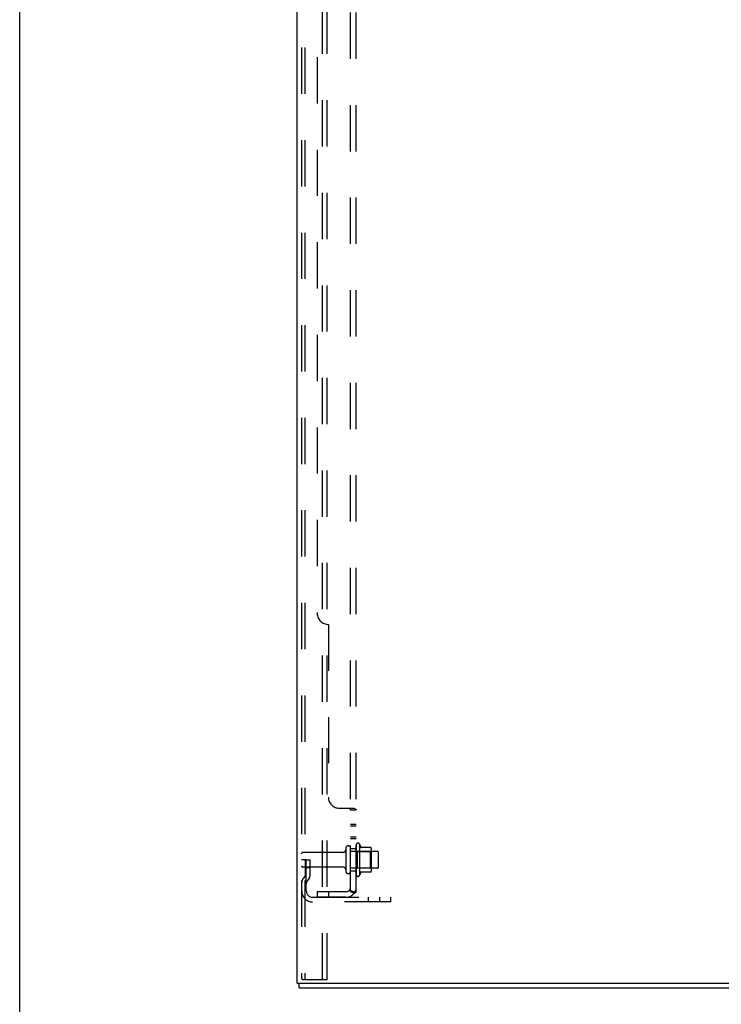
# Model space of a CAD drawing. Header units: inches. Extents: x 0 to 189, y 0 to 122.
# Tile 1 of 226: x 0 to 16, y 35 to 57. Entities that reach past the tile are written whole.
import ezdxf

# ---------------------------------------------------------------- set-up
doc = ezdxf.new("R2010")
doc.units = ezdxf.units.IN
doc.header["$LTSCALE"] = 10.388889
doc.header["$MEASUREMENT"] = 0
doc.linetypes.add('HIDDEN', pattern=[0.2, 0.1, -0.1])
doc.layers.get('0').update_dxf_attribs({"linetype": 'CONTINUOUS'})
doc.layers.add('DEFAULT_2', color=8, linetype='HIDDEN')
doc.layers.add('SUBPANEL', color=7, linetype='CONTINUOUS')

msp = doc.modelspace()

# ---------------------------------------------------------------- linework, layer by layer
at = {"color": 7, "linetype": 'Continuous'}
for p, q in [((0, 0), (0, 122.222)), ((6.274, 35.121), (6.274, 35.225)), ((6.274, 35.121), (24.17, 35.121))]:
    msp.add_line(p, q, dxfattribs=at)
at = {"color": 3, "linetype": 'Continuous'}
for q in [(6.222, 87.801), (24.222, 35.225)]:
    msp.add_line((6.222, 35.225), q, dxfattribs=at)
at = {"layer": 'DEFAULT_2', "color": 8, "linetype": 'HIDDEN'}
for p, q in [((6.326, 87.396), (6.326, 35.338)), ((6.4, 87.396), (6.4, 35.338)), ((6.797, 35.308), (6.797, 87.426)), ((6.901, 35.308), (6.901, 87.426)), ((7.316, 38.253), (7.316, 37.738)), ((7.426, 37.738), (7.426, 38.253)), ((7.551, 38.33), (7.551, 37.661)), ((7.621, 38.351), (7.621, 37.64)), ((7.876, 38.273), (7.649, 38.273)), ((7.887, 38.251), (7.887, 37.74)), ((7.254, 38.161), (6.356, 38.161)), ((8.021, 38.183), (7.426, 38.183)), ((7.571, 38.179), (7.551, 38.199)), ((7.571, 38.179), (7.867, 38.179)), ((7.571, 38.179), (7.571, 37.812)), ((7.867, 38.179), (7.887, 38.199)), ((7.867, 38.179), (7.867, 37.812)), ((8.051, 37.838), (8.051, 38.153)), ((6.43, 37.995), (6.326, 37.995)), ((7.254, 37.831), (6.356, 37.831)), ((6.416, 37.655), (6.416, 37.995)), ((6.416, 37.821), (6.52, 37.821)), ((6.43, 37.995), (6.52, 37.995)), ((6.43, 37.294), (6.43, 37.995)), ((6.52, 37.655), (6.52, 37.995)), ((8.021, 37.808), (7.426, 37.808)), ((7.571, 37.812), (7.551, 37.792)), ((7.571, 37.812), (7.867, 37.812)), ((7.867, 37.812), (7.887, 37.792)), ((6.414, 37.649), (6.365, 37.581)), ((6.499, 37.588), (6.45, 37.52)), ((7.876, 37.718), (7.649, 37.718)), ((6.573, 37.152), (8.326, 37.152)), ((7.823, 37.048), (7.823, 37.152)), ((8.079, 37.048), (8.079, 37.152)), ((8.326, 37.048), (8.326, 37.152)), ((8.326, 37.048), (6.573, 37.048)), ((6.347, 35.308), (6.421, 35.308)), ((6.421, 35.308), (6.901, 35.308))]:
    msp.add_line(p, q, dxfattribs=at)
for points in [[(6.326, 35.338), (6.327, 35.33), (6.329, 35.323), (6.332, 35.317), (6.337, 35.312), (6.342, 35.309), (6.347, 35.308)], [(6.4, 35.338), (6.4, 35.33), (6.402, 35.323), (6.406, 35.317), (6.41, 35.312), (6.415, 35.309), (6.421, 35.308)]]:
    msp.add_lwpolyline(points, dxfattribs=at)
for centre, radius, start, end in [((7.371, 38.253), 0.055, 0, 180), ((7.589, 38.33), 0.0384, 34.4497, 180), ((7.021, 37.995), 0.698, 23.9679, 30.6631), ((7.668, 38.283), 0.01, 203.9679, 270), ((7.876, 38.263), 0.01, 5.1938, 90), ((7.746, 38.251), 0.141, 0, 5.2081), ((6.356, 38.131), 0.03, 90, 180), ((7.254, 38.223), 0.0625, 270, 360), ((8.021, 38.153), 0.03, 0, 90), ((6.356, 37.861), 0.03, 180, 270), ((7.254, 37.768), 0.0625, 0, 90), ((8.021, 37.838), 0.03, 270, 360), ((6.534, 37.46), 0.208, 144.2461, 180), ((6.406, 37.655), 0.01, 324.2461, 360), ((6.406, 37.655), 0.114, 324.2461, 360), ((7.371, 37.738), 0.055, 180, 360), ((7.589, 37.661), 0.0384, 180, 325.5503), ((7.021, 37.995), 0.698, 329.3369, 336.0321), ((7.668, 37.708), 0.01, 90, 156.0321), ((7.876, 37.728), 0.01, 270, 354.8062), ((7.746, 37.74), 0.141, 354.7919, 360), ((6.534, 37.46), 0.104, 144.2461, 180), ((6.573, 37.294), 0.246, 180, 270), ((6.573, 37.294), 0.142, 180, 270)]:
    msp.add_arc(centre, radius, start, end, dxfattribs=at)
at = {"layer": 'SUBPANEL', "color": 8, "linetype": 'HIDDEN'}
for p, q in [((7.426, 37.277), (7.426, 80.964)), ((7.551, 37.277), (7.551, 80.964)), ((6.676, 74.714), (6.676, 43.527)), ((6.926, 43.277), (6.926, 39.402)), ((7.176, 39.152), (7.497, 39.152)), ((7.413, 39.131), (7.415, 39.13)), ((7.426, 39.116), (7.551, 39.116)), ((7.426, 38.791), (7.551, 38.791)), ((7.426, 38.755), (7.551, 38.755)), ((7.426, 38.51), (7.551, 38.51)), ((7.426, 38.474), (7.551, 38.474)), ((7.426, 38.246), (7.551, 38.246)), ((7.426, 37.746), (7.551, 37.746)), ((7.314, 37.277), (6.676, 37.277)), ((6.676, 37.277), (6.676, 37.152)), ((7.314, 37.152), (6.676, 37.152)), ((6.926, 37.277), (6.926, 37.152)), ((7.497, 37.238), (7.401, 37.318)), ((7.426, 37.297), (7.426, 37.297)), ((7.426, 37.277), (7.551, 37.277))]:
    msp.add_line(p, q, dxfattribs=at)
for points in [[(7.401, 39.152), (7.4, 39.15), (7.4, 39.149), (7.4, 39.147), (7.4, 39.146), (7.401, 39.144), (7.401, 39.143), (7.402, 39.141), (7.403, 39.14), (7.404, 39.138), (7.405, 39.137), (7.407, 39.136), (7.408, 39.135), (7.41, 39.133), (7.411, 39.132), (7.413, 39.131)], [(7.4, 39.15), (7.4, 39.149), (7.4, 39.147), (7.4, 39.146), (7.401, 39.144)], [(7.401, 39.143), (7.402, 39.141), (7.403, 39.14), (7.404, 39.138), (7.405, 39.137), (7.407, 39.136), (7.408, 39.135), (7.41, 39.133)], [(7.415, 39.13), (7.417, 39.128), (7.418, 39.127), (7.42, 39.126), (7.422, 39.124), (7.423, 39.123), (7.424, 39.122), (7.425, 39.12), (7.426, 39.119), (7.426, 39.118), (7.426, 39.116)], [(7.497, 39.152), (7.499, 39.15), (7.501, 39.149), (7.504, 39.147), (7.507, 39.145), (7.51, 39.144), (7.514, 39.142), (7.518, 39.141)], [(7.518, 39.141), (7.525, 39.138), (7.528, 39.136), (7.532, 39.135), (7.535, 39.133), (7.538, 39.132), (7.541, 39.13), (7.543, 39.128), (7.546, 39.126), (7.548, 39.124), (7.549, 39.123), (7.55, 39.121), (7.551, 39.119), (7.551, 39.118), (7.551, 39.116)], [(7.541, 39.13), (7.543, 39.128), (7.546, 39.126), (7.548, 39.124)], [(7.418, 39.127), (7.42, 39.126), (7.422, 39.124), (7.423, 39.123), (7.424, 39.122), (7.425, 39.12), (7.426, 39.119), (7.426, 39.118), (7.426, 39.116)], [(7.549, 39.123), (7.55, 39.121), (7.551, 39.119), (7.551, 39.118), (7.551, 39.116)], [(7.401, 37.318), (7.4, 37.317), (7.4, 37.316), (7.4, 37.316), (7.4, 37.315), (7.401, 37.314), (7.401, 37.313), (7.402, 37.312), (7.403, 37.31), (7.404, 37.309), (7.405, 37.307), (7.407, 37.306), (7.408, 37.304), (7.411, 37.301)], [(7.411, 37.301), (7.413, 37.299), (7.415, 37.297), (7.417, 37.295), (7.418, 37.292), (7.42, 37.29), (7.422, 37.288), (7.423, 37.286), (7.424, 37.284), (7.425, 37.282), (7.426, 37.28), (7.426, 37.278), (7.426, 37.277)], [(7.486, 37.277), (7.486, 37.277), (7.486, 37.277), (7.486, 37.277), (7.486, 37.277), (7.485, 37.277), (7.485, 37.277), (7.485, 37.277), (7.484, 37.277), (7.484, 37.277), (7.483, 37.277), (7.483, 37.277), (7.482, 37.277), (7.482, 37.277), (7.481, 37.277), (7.48, 37.277), (7.48, 37.278), (7.479, 37.278), (7.478, 37.278), (7.478, 37.278), (7.477, 37.278), (7.476, 37.278), (7.476, 37.278), (7.475, 37.279), (7.474, 37.279), (7.473, 37.279), (7.473, 37.279), (7.472, 37.279), (7.471, 37.28), (7.47, 37.28), (7.469, 37.28), (7.469, 37.28), (7.468, 37.28), (7.467, 37.281), (7.466, 37.281), (7.465, 37.281), (7.465, 37.281), (7.464, 37.282), (7.463, 37.282), (7.462, 37.282), (7.461, 37.282), (7.46, 37.283), (7.459, 37.283), (7.459, 37.283), (7.458, 37.284), (7.457, 37.284), (7.456, 37.284), (7.455, 37.284), (7.454, 37.285), (7.453, 37.285), (7.452, 37.285), (7.451, 37.286), (7.45, 37.286), (7.449, 37.287), (7.448, 37.287), (7.447, 37.287), (7.446, 37.288), (7.445, 37.288), (7.444, 37.289), (7.443, 37.289), (7.442, 37.289), (7.441, 37.29), (7.44, 37.29), (7.439, 37.291), (7.438, 37.291), (7.437, 37.292), (7.437, 37.292), (7.436, 37.292), (7.435, 37.293), (7.434, 37.293), (7.433, 37.293), (7.433, 37.294), (7.432, 37.294), (7.431, 37.295), (7.43, 37.295), (7.43, 37.295), (7.429, 37.296), (7.428, 37.296), (7.428, 37.296), (7.427, 37.297), (7.426, 37.297), (7.426, 37.297), (7.425, 37.298), (7.425, 37.298), (7.424, 37.298), (7.424, 37.299), (7.423, 37.299), (7.423, 37.299), (7.422, 37.299), (7.422, 37.3), (7.422, 37.3)], [(7.422, 37.3), (7.422, 37.3), (7.422, 37.3), (7.422, 37.3), (7.422, 37.3), (7.422, 37.299), (7.423, 37.299), (7.423, 37.299), (7.423, 37.299), (7.424, 37.298), (7.424, 37.298), (7.425, 37.298), (7.425, 37.297), (7.426, 37.297)], [(7.482, 37.277), (7.483, 37.277), (7.483, 37.277), (7.484, 37.277), (7.484, 37.277), (7.485, 37.277), (7.485, 37.277), (7.485, 37.277), (7.486, 37.277), (7.486, 37.277)], [(7.497, 37.238), (7.499, 37.24), (7.501, 37.242), (7.504, 37.244), (7.507, 37.246), (7.51, 37.248), (7.514, 37.25), (7.518, 37.252), (7.521, 37.253), (7.528, 37.257)], [(7.528, 37.257), (7.532, 37.258), (7.535, 37.26), (7.538, 37.261), (7.541, 37.263), (7.543, 37.265), (7.546, 37.266), (7.548, 37.268), (7.549, 37.27), (7.55, 37.272), (7.551, 37.274), (7.551, 37.275), (7.551, 37.277)]]:
    msp.add_lwpolyline(points, dxfattribs=at)
for centre, radius, start, end in [((6.926, 43.527), 0.25, 180, 270), ((7.176, 39.402), 0.25, 180, 270), ((7.314, 37.389), 0.237, 270, 360), ((7.314, 37.389), 0.112, 270, 360)]:
    msp.add_arc(centre, radius, start, end, dxfattribs=at)

doc.saveas('drawing.dxf')
